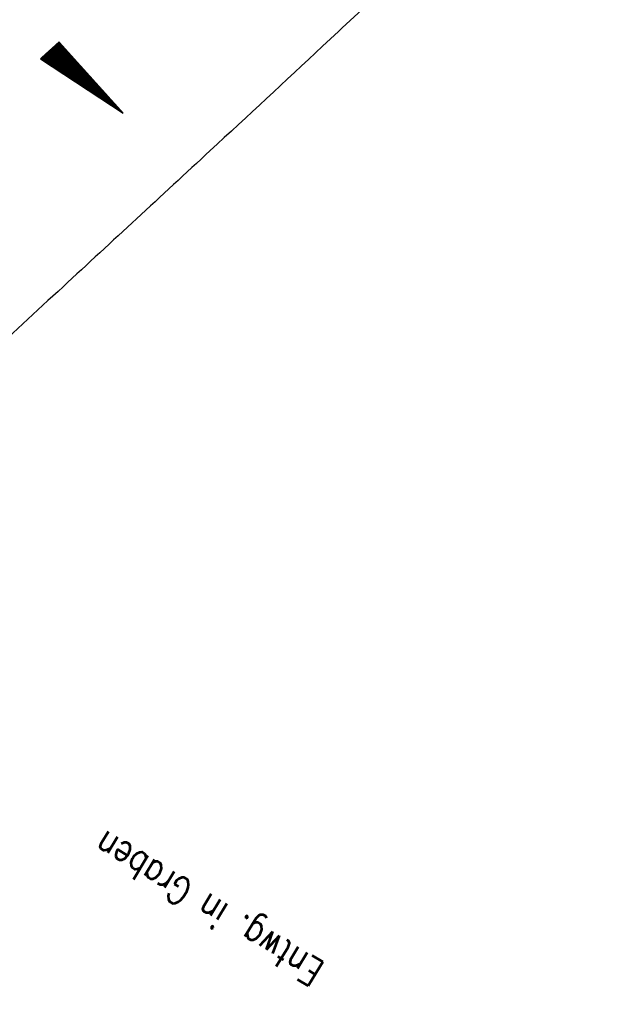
# Model space of a CAD drawing. Extents: x 450316 to 454644, y 428795 to 436505.
# Tile 72 of 256: x 453517 to 453555, y 431331 to 431395. Entities that reach past the tile are written whole.
import ezdxf

# ---------------------------------------------------------------- set-up
doc = ezdxf.new("R2010")
doc.units = 0
doc.header["$LTSCALE"] = 2
doc.header["$MEASUREMENT"] = 0
doc.linetypes.add('ACHSE', pattern=[5.5, 4, -0.5, 0.5, -0.5])
doc.linetypes.add('AUSGEZOGEN', pattern=[0])
doc.layers.get('0').update_dxf_attribs({"linetype": 'CONTINUOUS'})
for name, color, linetype in [('ACHSETOP', 1, 'ACHSE'), ('FBR', 8, 'CONTINUOUS'), ('GEF', 1, 'AUSGEZOGEN'), ('SCHRIFT', 7, 'AUSGEZOGEN')]:
    doc.layers.add(name, color=color, linetype=linetype)
doc.styles.add('ROMANS', font='romans.shx', dxfattribs={"width": 0.8})

# ---------------------------------------------------------------- blocks, each defined once
blk = doc.blocks.new('*X33')
at = {"color": 0}
for p, q in [((725.827, 193.844), (727.436, 195.453)), ((725.827, 193.853), (727.427, 195.453)), ((725.827, 193.861), (727.418, 195.453)), ((725.827, 193.87), (727.409, 195.453)), ((725.827, 193.879), (727.401, 195.453)), ((725.827, 193.888), (727.392, 195.453)), ((725.827, 193.897), (727.383, 195.453)), ((725.827, 193.906), (727.374, 195.453)), ((725.827, 193.914), (727.365, 195.453)), ((725.827, 193.923), (727.356, 195.453)), ((725.827, 193.932), (727.347, 195.453)), ((725.827, 193.941), (727.339, 195.453)), ((725.827, 193.95), (727.33, 195.453)), ((725.827, 193.959), (727.321, 195.453)), ((725.827, 193.967), (727.312, 195.453)), ((725.827, 193.976), (727.303, 195.453)), ((725.827, 193.985), (727.294, 195.453)), ((725.827, 193.994), (727.286, 195.453)), ((725.827, 194.003), (727.277, 195.453)), ((725.827, 194.012), (727.268, 195.453)), ((725.827, 194.02), (727.259, 195.453)), ((725.827, 194.029), (727.25, 195.453)), ((725.827, 194.038), (727.241, 195.453)), ((725.827, 194.047), (727.233, 195.453)), ((725.827, 194.056), (727.224, 195.453)), ((725.827, 194.065), (727.215, 195.453)), ((725.827, 194.073), (727.206, 195.453)), ((725.827, 194.082), (727.197, 195.453)), ((725.827, 194.091), (727.188, 195.453)), ((725.827, 194.1), (727.18, 195.453)), ((725.827, 194.109), (727.171, 195.453)), ((725.827, 194.118), (727.162, 195.453)), ((725.827, 194.127), (727.153, 195.453)), ((725.827, 194.135), (727.144, 195.453)), ((725.827, 194.144), (727.135, 195.453)), ((725.827, 194.153), (727.127, 195.453)), ((725.827, 194.162), (727.118, 195.453)), ((725.827, 194.171), (727.109, 195.453)), ((725.827, 194.18), (727.1, 195.453)), ((725.827, 194.188), (727.091, 195.453)), ((725.827, 194.197), (727.082, 195.453)), ((725.827, 194.206), (727.073, 195.453)), ((725.827, 194.215), (727.065, 195.453)), ((725.827, 194.224), (727.056, 195.453)), ((725.827, 194.233), (727.047, 195.453)), ((725.827, 194.241), (727.038, 195.453)), ((725.827, 194.25), (727.029, 195.453)), ((725.827, 194.259), (727.02, 195.453)), ((725.827, 194.268), (727.012, 195.453)), ((725.827, 194.277), (727.003, 195.453)), ((725.827, 194.286), (726.994, 195.453)), ((725.827, 194.294), (726.985, 195.453)), ((725.827, 194.303), (726.976, 195.453)), ((725.827, 194.312), (726.967, 195.453)), ((725.827, 194.321), (726.959, 195.453)), ((725.827, 194.33), (726.95, 195.453)), ((725.827, 194.339), (726.941, 195.453)), ((725.827, 194.348), (726.932, 195.453)), ((725.827, 194.356), (726.923, 195.453)), ((725.827, 194.365), (726.914, 195.453)), ((725.827, 194.374), (726.906, 195.453)), ((725.827, 194.383), (726.897, 195.453)), ((725.827, 194.392), (726.888, 195.453)), ((725.827, 194.401), (726.879, 195.453)), ((725.827, 194.409), (726.87, 195.453)), ((725.827, 194.418), (726.861, 195.453)), ((725.827, 194.427), (726.853, 195.453)), ((725.827, 194.436), (726.844, 195.453)), ((725.827, 194.445), (726.835, 195.453)), ((725.827, 194.454), (726.826, 195.453)), ((725.827, 194.462), (726.817, 195.453)), ((725.827, 194.471), (726.808, 195.453)), ((725.827, 194.48), (726.799, 195.453)), ((725.827, 194.489), (726.791, 195.453)), ((725.827, 194.498), (726.782, 195.453)), ((725.827, 194.507), (726.773, 195.453)), ((725.827, 194.515), (726.764, 195.453)), ((725.827, 194.524), (726.755, 195.453)), ((725.827, 194.533), (726.746, 195.453)), ((725.827, 194.542), (726.738, 195.453)), ((725.827, 194.551), (726.729, 195.453)), ((725.827, 194.56), (726.72, 195.453)), ((725.827, 194.568), (726.711, 195.453)), ((725.827, 194.577), (726.702, 195.453)), ((725.827, 194.586), (726.693, 195.453)), ((725.827, 194.595), (726.685, 195.453)), ((725.827, 194.604), (726.676, 195.453)), ((725.827, 194.613), (726.667, 195.453)), ((725.827, 194.622), (726.658, 195.453)), ((725.827, 194.63), (726.649, 195.453)), ((725.827, 194.639), (726.64, 195.453)), ((725.827, 194.648), (726.632, 195.453)), ((725.827, 194.657), (726.623, 195.453)), ((725.827, 194.666), (726.614, 195.453)), ((725.827, 194.675), (726.605, 195.453)), ((725.827, 194.683), (726.596, 195.453)), ((725.827, 194.692), (726.587, 195.453)), ((725.827, 194.701), (726.579, 195.453)), ((725.827, 194.71), (726.57, 195.453)), ((725.827, 194.719), (726.561, 195.453)), ((725.827, 194.728), (726.552, 195.453)), ((725.827, 194.736), (726.543, 195.453)), ((725.827, 194.745), (726.534, 195.453)), ((725.827, 194.754), (726.525, 195.453)), ((725.827, 194.763), (726.517, 195.453)), ((725.827, 194.772), (726.508, 195.453)), ((725.827, 194.781), (726.499, 195.453)), ((725.827, 194.789), (726.49, 195.453)), ((725.827, 194.798), (726.481, 195.453)), ((725.827, 194.807), (726.472, 195.453)), ((725.827, 194.816), (726.464, 195.453)), ((725.827, 194.825), (726.455, 195.453)), ((725.827, 194.834), (726.446, 195.453)), ((725.827, 194.842), (726.437, 195.453)), ((725.827, 194.851), (726.428, 195.453)), ((725.827, 194.86), (726.419, 195.453)), ((725.827, 194.869), (726.411, 195.453)), ((725.827, 194.878), (726.402, 195.453)), ((725.827, 194.887), (726.393, 195.453)), ((725.827, 194.896), (726.384, 195.453)), ((725.827, 194.904), (726.375, 195.453)), ((725.827, 194.913), (726.366, 195.453)), ((725.827, 194.922), (726.358, 195.453)), ((725.827, 194.931), (726.349, 195.453)), ((725.827, 194.94), (726.34, 195.453)), ((725.827, 194.949), (726.331, 195.453)), ((725.827, 194.957), (726.322, 195.453)), ((725.827, 194.966), (726.313, 195.453)), ((725.827, 194.975), (726.305, 195.453)), ((725.827, 194.984), (726.296, 195.453)), ((725.827, 194.993), (726.287, 195.453)), ((725.827, 195.002), (726.278, 195.453)), ((725.827, 195.01), (726.269, 195.453)), ((725.827, 195.019), (726.26, 195.453)), ((725.827, 195.028), (726.251, 195.453)), ((725.827, 195.037), (726.243, 195.453)), ((725.827, 195.046), (726.234, 195.453)), ((725.827, 195.055), (726.225, 195.453)), ((725.827, 195.063), (726.216, 195.453)), ((725.827, 195.072), (726.207, 195.453)), ((725.827, 195.081), (726.198, 195.453)), ((725.827, 195.09), (726.19, 195.453)), ((725.827, 195.099), (726.181, 195.453)), ((725.827, 195.108), (726.172, 195.453)), ((725.827, 195.116), (726.163, 195.453)), ((725.827, 195.125), (726.154, 195.453)), ((725.827, 195.134), (726.145, 195.453)), ((725.827, 195.143), (726.137, 195.453)), ((725.827, 195.152), (726.128, 195.453)), ((725.827, 195.161), (726.119, 195.453)), ((725.827, 195.17), (726.11, 195.453)), ((725.827, 195.178), (726.101, 195.453)), ((725.827, 195.187), (726.092, 195.453)), ((725.827, 195.196), (726.084, 195.453)), ((725.827, 195.205), (726.075, 195.453)), ((725.827, 195.214), (726.066, 195.453)), ((725.827, 195.223), (726.057, 195.453)), ((725.827, 195.231), (726.048, 195.453)), ((725.827, 195.24), (726.039, 195.453)), ((725.827, 195.249), (726.031, 195.453)), ((725.827, 195.258), (726.022, 195.453)), ((725.827, 195.267), (726.013, 195.453)), ((725.827, 195.276), (726.004, 195.453)), ((725.827, 195.284), (725.995, 195.453)), ((725.827, 195.293), (725.986, 195.453)), ((725.827, 195.302), (725.977, 195.453)), ((725.827, 195.311), (725.969, 195.453)), ((725.827, 195.32), (725.96, 195.453)), ((725.827, 195.329), (725.951, 195.453)), ((725.827, 195.337), (725.942, 195.453)), ((725.827, 195.346), (725.933, 195.453)), ((725.827, 195.355), (725.924, 195.453)), ((725.827, 195.364), (725.916, 195.453)), ((725.827, 195.373), (725.907, 195.453)), ((725.827, 195.382), (725.898, 195.453)), ((725.827, 195.39), (725.889, 195.453)), ((725.827, 195.399), (725.88, 195.453)), ((725.827, 195.408), (725.871, 195.453)), ((725.827, 195.417), (725.863, 195.453)), ((725.827, 195.426), (725.854, 195.453)), ((725.827, 195.435), (725.845, 195.453)), ((725.827, 195.444), (725.836, 195.453)), ((725.827, 193.826), (727.433, 195.433)), ((725.827, 193.817), (727.43, 195.421)), ((725.827, 193.808), (727.427, 195.409)), ((725.827, 193.799), (727.424, 195.397)), ((725.827, 193.791), (727.421, 195.385)), ((725.827, 193.782), (727.418, 195.373)), ((725.827, 193.773), (727.414, 195.361)), ((725.827, 193.764), (727.411, 195.349)), ((725.827, 193.755), (727.408, 195.337)), ((725.827, 193.746), (727.405, 195.325)), ((725.827, 193.738), (727.402, 195.313)), ((725.827, 193.729), (727.399, 195.301)), ((725.827, 193.72), (727.395, 195.289)), ((725.827, 193.711), (727.392, 195.277)), ((725.827, 193.702), (727.389, 195.265)), ((725.827, 193.693), (727.386, 195.253)), ((725.827, 193.685), (727.383, 195.241)), ((725.827, 193.676), (727.38, 195.229)), ((725.827, 193.667), (727.377, 195.217)), ((725.827, 193.658), (727.373, 195.205)), ((725.827, 193.649), (727.37, 195.193)), ((725.827, 193.64), (727.367, 195.181)), ((725.827, 193.632), (727.364, 195.169)), ((725.827, 193.623), (727.361, 195.157)), ((725.827, 193.614), (727.358, 195.145)), ((725.827, 193.605), (727.354, 195.133)), ((725.827, 193.596), (727.351, 195.121)), ((725.827, 193.587), (727.348, 195.109)), ((725.827, 193.579), (727.345, 195.097)), ((725.827, 193.57), (727.342, 195.085)), ((725.827, 193.561), (727.339, 195.073)), ((725.827, 193.552), (727.336, 195.061)), ((725.827, 193.543), (727.332, 195.049)), ((725.827, 193.534), (727.329, 195.037)), ((725.827, 193.525), (727.326, 195.025)), ((725.827, 193.517), (727.323, 195.013)), ((725.827, 193.508), (727.32, 195.001)), ((725.827, 193.499), (727.317, 194.989)), ((725.827, 193.49), (727.313, 194.977)), ((725.827, 193.481), (727.31, 194.965)), ((725.827, 193.472), (727.307, 194.953)), ((725.827, 193.464), (727.304, 194.941)), ((725.827, 193.455), (727.301, 194.929)), ((725.827, 193.446), (727.298, 194.917)), ((725.827, 193.437), (727.295, 194.905)), ((725.827, 193.428), (727.291, 194.893)), ((725.827, 193.419), (727.288, 194.881)), ((725.827, 193.411), (727.285, 194.869)), ((725.827, 193.402), (727.282, 194.857)), ((725.827, 193.393), (727.279, 194.845)), ((725.827, 193.384), (727.276, 194.833)), ((725.827, 193.375), (727.272, 194.821)), ((725.827, 193.366), (727.269, 194.809)), ((725.827, 193.358), (727.266, 194.797)), ((725.827, 193.349), (727.263, 194.785)), ((725.827, 193.34), (727.26, 194.773)), ((725.827, 193.331), (727.257, 194.761)), ((725.827, 193.322), (727.254, 194.749)), ((725.827, 193.313), (727.25, 194.737)), ((725.827, 193.305), (727.247, 194.725)), ((725.827, 193.296), (727.244, 194.713)), ((725.827, 193.287), (727.241, 194.701)), ((725.827, 193.278), (727.238, 194.689)), ((725.827, 193.269), (727.235, 194.677)), ((725.827, 193.26), (727.231, 194.665)), ((725.827, 193.251), (727.228, 194.653)), ((725.827, 193.243), (727.225, 194.641)), ((725.827, 193.234), (727.222, 194.629)), ((725.827, 193.225), (727.219, 194.617)), ((725.827, 193.216), (727.216, 194.605)), ((725.827, 193.207), (727.213, 194.593)), ((725.827, 193.198), (727.209, 194.581)), ((725.827, 193.19), (727.206, 194.569)), ((725.827, 193.181), (727.203, 194.557)), ((725.827, 193.172), (727.2, 194.545)), ((725.827, 193.163), (727.197, 194.533)), ((725.827, 193.154), (727.194, 194.521)), ((725.827, 193.145), (727.19, 194.509)), ((725.827, 193.137), (727.187, 194.497)), ((725.827, 193.128), (727.184, 194.485)), ((725.827, 193.119), (727.181, 194.473)), ((725.827, 193.11), (727.178, 194.461)), ((725.827, 193.101), (727.175, 194.449)), ((725.827, 193.092), (727.172, 194.437)), ((725.827, 193.084), (727.168, 194.425)), ((725.827, 193.075), (727.165, 194.413)), ((725.827, 193.066), (727.162, 194.401)), ((725.827, 193.057), (727.159, 194.389)), ((725.827, 193.048), (727.156, 194.377)), ((725.827, 193.039), (727.153, 194.365)), ((725.827, 193.031), (727.149, 194.353)), ((725.827, 193.022), (727.146, 194.341)), ((725.827, 193.013), (727.143, 194.329)), ((725.827, 193.004), (727.14, 194.317)), ((725.827, 192.995), (727.137, 194.305)), ((725.827, 192.986), (727.134, 194.293)), ((725.827, 192.977), (727.131, 194.281)), ((725.827, 192.969), (727.127, 194.269)), ((725.827, 192.96), (727.124, 194.257)), ((725.827, 192.951), (727.121, 194.245)), ((725.827, 192.942), (727.118, 194.233)), ((725.827, 192.933), (727.115, 194.221)), ((725.827, 192.924), (727.112, 194.209)), ((725.827, 192.916), (727.108, 194.197)), ((725.827, 192.907), (727.105, 194.185)), ((725.827, 192.898), (727.102, 194.173)), ((725.827, 192.889), (727.099, 194.161)), ((725.827, 192.88), (727.096, 194.15)), ((725.827, 192.871), (727.093, 194.138)), ((725.827, 192.863), (727.09, 194.126)), ((725.827, 192.854), (727.086, 194.114)), ((725.827, 192.845), (727.083, 194.102)), ((725.827, 192.836), (727.08, 194.09)), ((725.827, 192.827), (727.077, 194.078)), ((725.827, 192.818), (727.074, 194.066)), ((725.827, 192.81), (727.071, 194.054)), ((725.827, 192.801), (727.068, 194.042)), ((725.827, 192.792), (727.064, 194.03)), ((725.827, 192.783), (727.061, 194.018)), ((725.827, 192.774), (727.058, 194.006)), ((725.827, 192.765), (727.055, 193.994)), ((725.827, 192.757), (727.052, 193.982)), ((725.827, 192.748), (727.049, 193.97)), ((725.827, 192.739), (727.045, 193.958)), ((725.827, 192.73), (727.042, 193.946)), ((725.827, 192.721), (727.039, 193.934)), ((725.827, 192.712), (727.036, 193.922)), ((725.827, 192.703), (727.033, 193.91)), ((725.827, 192.695), (727.03, 193.898)), ((725.827, 192.686), (727.027, 193.886)), ((725.827, 192.677), (727.023, 193.874)), ((725.827, 192.668), (727.02, 193.862)), ((725.827, 192.659), (727.017, 193.85)), ((725.827, 192.65), (727.014, 193.838)), ((725.827, 192.642), (727.011, 193.826)), ((725.827, 192.633), (727.008, 193.814)), ((725.827, 192.624), (727.004, 193.802)), ((725.827, 192.615), (727.001, 193.79)), ((725.827, 192.606), (726.998, 193.778)), ((725.827, 192.597), (726.995, 193.766)), ((725.827, 192.589), (726.992, 193.754)), ((725.827, 192.58), (726.989, 193.742)), ((725.827, 192.571), (726.986, 193.73)), ((725.827, 192.562), (726.982, 193.718)), ((725.827, 192.553), (726.979, 193.706)), ((725.827, 192.544), (726.976, 193.694)), ((725.827, 192.536), (726.973, 193.682)), ((725.827, 192.527), (726.97, 193.67)), ((725.827, 192.518), (726.967, 193.658)), ((725.827, 192.509), (726.963, 193.646)), ((725.827, 192.5), (726.96, 193.634)), ((725.827, 192.491), (726.957, 193.622)), ((725.827, 192.483), (726.954, 193.61)), ((725.827, 192.474), (726.951, 193.598)), ((725.827, 192.465), (726.948, 193.586)), ((725.827, 192.456), (726.945, 193.574)), ((725.827, 192.447), (726.941, 193.562)), ((725.827, 192.438), (726.938, 193.55)), ((725.827, 192.429), (726.935, 193.538)), ((725.827, 192.421), (726.932, 193.526)), ((725.827, 192.412), (726.929, 193.514)), ((725.827, 192.403), (726.926, 193.502)), ((725.827, 192.394), (726.922, 193.49)), ((725.827, 192.385), (726.919, 193.478)), ((725.827, 192.376), (726.916, 193.466)), ((725.827, 192.368), (726.913, 193.454)), ((725.827, 192.359), (726.91, 193.442)), ((725.827, 192.35), (726.907, 193.43)), ((725.827, 192.341), (726.904, 193.418)), ((725.827, 192.332), (726.9, 193.406)), ((725.827, 192.323), (726.897, 193.394)), ((725.827, 192.315), (726.894, 193.382)), ((725.827, 192.306), (726.891, 193.37)), ((725.827, 192.297), (726.888, 193.358)), ((725.827, 192.288), (726.885, 193.346)), ((725.827, 192.279), (726.881, 193.334)), ((725.827, 192.27), (726.878, 193.322)), ((725.827, 192.262), (726.875, 193.31)), ((725.827, 192.253), (726.872, 193.298)), ((725.827, 192.244), (726.869, 193.286)), ((725.827, 192.235), (726.866, 193.274)), ((725.827, 192.226), (726.863, 193.262)), ((725.827, 192.217), (726.859, 193.25)), ((725.827, 192.209), (726.856, 193.238)), ((725.827, 192.2), (726.853, 193.226)), ((725.827, 192.191), (726.85, 193.214)), ((725.827, 192.182), (726.847, 193.202)), ((725.827, 192.173), (726.844, 193.19)), ((725.827, 192.164), (726.84, 193.178)), ((725.827, 192.155), (726.837, 193.166)), ((725.827, 192.147), (726.834, 193.154)), ((725.827, 192.138), (726.831, 193.142)), ((725.827, 192.129), (726.828, 193.13)), ((725.827, 192.12), (726.825, 193.118)), ((725.827, 192.111), (726.822, 193.106)), ((725.827, 192.102), (726.818, 193.094)), ((725.827, 192.094), (726.815, 193.082)), ((725.827, 192.085), (726.812, 193.07)), ((725.827, 192.076), (726.809, 193.058)), ((725.827, 192.067), (726.806, 193.046)), ((725.827, 192.058), (726.803, 193.034)), ((725.827, 192.049), (726.799, 193.022)), ((725.827, 192.041), (726.796, 193.01)), ((725.827, 192.032), (726.793, 192.998)), ((725.827, 192.023), (726.79, 192.986)), ((725.827, 192.014), (726.787, 192.974)), ((725.827, 192.005), (726.784, 192.962)), ((725.827, 191.996), (726.781, 192.95)), ((725.827, 191.988), (726.777, 192.938)), ((725.827, 191.979), (726.774, 192.926)), ((725.827, 191.97), (726.771, 192.914)), ((725.827, 191.961), (726.768, 192.902)), ((725.827, 191.952), (726.765, 192.89)), ((725.827, 191.943), (726.762, 192.878)), ((725.827, 191.935), (726.758, 192.866)), ((725.827, 191.926), (726.755, 192.854)), ((725.827, 191.917), (726.752, 192.842)), ((725.827, 191.908), (726.749, 192.83)), ((725.827, 191.899), (726.746, 192.818)), ((725.827, 191.89), (726.743, 192.806)), ((725.827, 191.881), (726.74, 192.794)), ((725.827, 191.873), (726.736, 192.782)), ((725.827, 191.864), (726.733, 192.77)), ((725.827, 191.855), (726.73, 192.758)), ((725.827, 191.846), (726.727, 192.746)), ((725.827, 191.837), (726.724, 192.734)), ((725.827, 191.828), (726.721, 192.722)), ((725.827, 191.82), (726.717, 192.71)), ((725.827, 191.811), (726.714, 192.698)), ((725.827, 191.802), (726.711, 192.686)), ((725.827, 191.793), (726.708, 192.674)), ((725.827, 191.784), (726.705, 192.662)), ((725.827, 191.775), (726.702, 192.65)), ((725.827, 191.767), (726.699, 192.639)), ((725.827, 191.758), (726.695, 192.627)), ((725.827, 191.749), (726.692, 192.615)), ((725.827, 191.74), (726.689, 192.603)), ((725.827, 191.731), (726.686, 192.591)), ((725.827, 191.722), (726.683, 192.579)), ((725.827, 191.714), (726.68, 192.567)), ((725.827, 191.705), (726.677, 192.555)), ((725.827, 191.696), (726.673, 192.543)), ((725.827, 191.687), (726.67, 192.531)), ((725.827, 191.678), (726.667, 192.519)), ((725.827, 191.669), (726.664, 192.507)), ((725.827, 191.66), (726.661, 192.495)), ((725.827, 191.652), (726.658, 192.483)), ((725.827, 191.643), (726.654, 192.471)), ((725.827, 191.634), (726.651, 192.459)), ((725.827, 191.625), (726.648, 192.447)), ((725.827, 191.616), (726.645, 192.435)), ((725.827, 191.607), (726.642, 192.423)), ((725.827, 191.599), (726.639, 192.411)), ((725.827, 191.59), (726.636, 192.399)), ((725.827, 191.581), (726.632, 192.387)), ((725.827, 191.572), (726.629, 192.375)), ((725.827, 191.563), (726.626, 192.363)), ((725.827, 191.554), (726.623, 192.351)), ((725.827, 191.546), (726.62, 192.339)), ((725.827, 191.537), (726.617, 192.327)), ((725.827, 191.528), (726.613, 192.315)), ((725.827, 191.519), (726.61, 192.303)), ((725.827, 191.51), (726.607, 192.291)), ((725.827, 191.501), (726.604, 192.279)), ((725.827, 191.493), (726.601, 192.267)), ((725.827, 191.484), (726.598, 192.255)), ((725.827, 191.475), (726.595, 192.243)), ((725.827, 191.466), (726.591, 192.231)), ((725.827, 191.457), (726.588, 192.219)), ((725.827, 191.448), (726.585, 192.207)), ((725.827, 191.44), (726.582, 192.195)), ((725.827, 191.431), (726.579, 192.183)), ((725.827, 191.422), (726.576, 192.171)), ((725.827, 191.413), (726.572, 192.159)), ((725.827, 191.404), (726.569, 192.147)), ((725.827, 191.395), (726.566, 192.135)), ((725.827, 191.386), (726.563, 192.123)), ((725.827, 191.378), (726.56, 192.111)), ((725.827, 191.369), (726.557, 192.099)), ((725.827, 191.36), (726.554, 192.087)), ((725.827, 191.351), (726.55, 192.075)), ((725.827, 191.342), (726.547, 192.063)), ((725.827, 191.333), (726.544, 192.051)), ((725.827, 191.325), (726.541, 192.039)), ((725.827, 191.316), (726.538, 192.027)), ((725.827, 191.307), (726.535, 192.015)), ((725.827, 191.298), (726.531, 192.003)), ((725.827, 191.289), (726.528, 191.991)), ((725.827, 191.28), (726.525, 191.979)), ((725.827, 191.272), (726.522, 191.967)), ((725.827, 191.263), (726.519, 191.955)), ((725.827, 191.254), (726.516, 191.943)), ((725.827, 191.245), (726.513, 191.931)), ((725.827, 191.236), (726.509, 191.919)), ((725.827, 191.227), (726.506, 191.907)), ((725.827, 191.219), (726.503, 191.895)), ((725.827, 191.21), (726.5, 191.883)), ((725.827, 191.201), (726.497, 191.871)), ((725.827, 191.192), (726.494, 191.859)), ((725.827, 191.183), (726.49, 191.847)), ((725.827, 191.174), (726.487, 191.835)), ((725.827, 191.166), (726.484, 191.823)), ((725.827, 191.157), (726.481, 191.811)), ((725.827, 191.148), (726.478, 191.799)), ((725.827, 191.139), (726.475, 191.787)), ((725.827, 191.13), (726.472, 191.775)), ((725.827, 191.121), (726.468, 191.763)), ((725.827, 191.112), (726.465, 191.751)), ((725.827, 191.104), (726.462, 191.739)), ((725.827, 191.095), (726.459, 191.727)), ((725.827, 191.086), (726.456, 191.715)), ((725.827, 191.077), (726.453, 191.703)), ((725.827, 191.068), (726.449, 191.691)), ((725.827, 191.059), (726.446, 191.679)), ((725.827, 191.051), (726.443, 191.667)), ((725.827, 191.042), (726.44, 191.655)), ((725.827, 191.033), (726.437, 191.643)), ((725.827, 191.024), (726.434, 191.631)), ((725.827, 191.015), (726.431, 191.619)), ((725.827, 191.006), (726.427, 191.607)), ((725.827, 190.998), (726.424, 191.595)), ((725.827, 190.989), (726.421, 191.583)), ((725.827, 190.98), (726.418, 191.571)), ((725.827, 190.971), (726.415, 191.559)), ((725.827, 190.962), (726.412, 191.547)), ((725.827, 190.953), (726.408, 191.535)), ((725.827, 190.945), (726.405, 191.523)), ((725.827, 190.936), (726.402, 191.511)), ((725.827, 190.927), (726.399, 191.499)), ((725.827, 190.918), (726.396, 191.487)), ((725.827, 190.909), (726.393, 191.475)), ((725.827, 190.9), (726.39, 191.463)), ((725.827, 190.892), (726.386, 191.451)), ((725.827, 190.883), (726.383, 191.439)), ((725.827, 190.874), (726.38, 191.427)), ((725.827, 190.865), (726.377, 191.415)), ((725.827, 190.856), (726.374, 191.403)), ((725.827, 190.847), (726.371, 191.391)), ((725.827, 190.838), (726.367, 191.379)), ((725.827, 190.83), (726.364, 191.367)), ((725.827, 190.821), (726.361, 191.355)), ((725.827, 190.812), (726.358, 191.343)), ((725.827, 190.803), (726.355, 191.331)), ((725.827, 190.794), (726.352, 191.319)), ((725.827, 190.785), (726.349, 191.307)), ((725.827, 190.777), (726.345, 191.295)), ((725.827, 190.768), (726.342, 191.283)), ((725.827, 190.759), (726.339, 191.271)), ((725.827, 190.75), (726.336, 191.259)), ((725.827, 190.741), (726.333, 191.247)), ((725.827, 190.732), (726.33, 191.235)), ((725.827, 190.724), (726.326, 191.223)), ((725.827, 190.715), (726.323, 191.211)), ((725.827, 190.706), (726.32, 191.199)), ((725.827, 190.697), (726.317, 191.187)), ((725.827, 190.688), (726.314, 191.175)), ((725.827, 190.679), (726.311, 191.163)), ((725.827, 190.671), (726.308, 191.151)), ((725.827, 190.662), (726.304, 191.139)), ((725.827, 190.653), (726.301, 191.128)), ((725.827, 190.644), (726.298, 191.116)), ((725.827, 190.635), (726.295, 191.104)), ((725.827, 190.626), (726.292, 191.092)), ((725.827, 190.618), (726.289, 191.08)), ((725.827, 190.609), (726.286, 191.068)), ((725.827, 190.6), (726.282, 191.056)), ((725.827, 190.591), (726.279, 191.044)), ((725.827, 190.582), (726.276, 191.032)), ((725.827, 190.573), (726.273, 191.02)), ((725.827, 190.564), (726.27, 191.008)), ((725.827, 190.556), (726.267, 190.996)), ((725.827, 190.547), (726.263, 190.984)), ((725.827, 190.538), (726.26, 190.972)), ((725.827, 190.529), (726.257, 190.96)), ((725.827, 190.52), (726.254, 190.948)), ((725.827, 190.511), (726.251, 190.936)), ((725.827, 190.503), (726.248, 190.924)), ((725.827, 190.494), (726.245, 190.912)), ((725.827, 190.485), (726.241, 190.9)), ((725.827, 190.476), (726.238, 190.888)), ((725.827, 190.467), (726.235, 190.876)), ((725.827, 190.458), (726.232, 190.864)), ((725.827, 190.45), (726.229, 190.852)), ((725.827, 190.441), (726.226, 190.84)), ((725.827, 190.432), (726.222, 190.828)), ((725.827, 190.423), (726.219, 190.816)), ((725.827, 190.414), (726.216, 190.804)), ((725.827, 190.405), (726.213, 190.792)), ((725.827, 190.397), (726.21, 190.78)), ((725.827, 190.388), (726.207, 190.768)), ((725.827, 190.379), (726.204, 190.756)), ((725.827, 190.37), (726.2, 190.744)), ((725.827, 190.361), (726.197, 190.732)), ((725.827, 190.352), (726.194, 190.72)), ((725.827, 190.344), (726.191, 190.708)), ((725.827, 190.335), (726.188, 190.696)), ((725.827, 190.326), (726.185, 190.684)), ((725.827, 190.317), (726.181, 190.672)), ((725.827, 190.308), (726.178, 190.66)), ((725.827, 190.299), (726.175, 190.648)), ((725.827, 190.29), (726.172, 190.636)), ((725.827, 190.282), (726.169, 190.624)), ((725.827, 190.273), (726.166, 190.612)), ((725.827, 190.264), (726.163, 190.6)), ((725.827, 190.255), (726.159, 190.588)), ((725.827, 190.246), (726.156, 190.576)), ((725.827, 190.237), (726.153, 190.564)), ((725.827, 190.229), (726.15, 190.552)), ((725.827, 190.22), (726.147, 190.54)), ((725.827, 190.211), (726.144, 190.528)), ((725.827, 190.202), (726.14, 190.516)), ((725.827, 190.193), (726.137, 190.504)), ((725.827, 190.184), (726.134, 190.492)), ((725.827, 190.176), (726.131, 190.48)), ((725.827, 190.167), (726.128, 190.468)), ((725.827, 190.158), (726.125, 190.456)), ((725.827, 190.149), (726.122, 190.444)), ((725.827, 190.14), (726.118, 190.432)), ((725.827, 190.131), (726.115, 190.42)), ((725.827, 190.123), (726.112, 190.408)), ((725.827, 190.114), (726.109, 190.396)), ((725.827, 190.105), (726.106, 190.384)), ((725.827, 190.096), (726.103, 190.372)), ((725.827, 190.087), (726.099, 190.36)), ((725.827, 190.078), (726.096, 190.348)), ((725.827, 190.07), (726.093, 190.336)), ((725.827, 190.061), (726.09, 190.324)), ((725.827, 190.052), (726.087, 190.312)), ((725.827, 190.043), (726.084, 190.3)), ((725.827, 190.034), (726.081, 190.288)), ((725.827, 190.025), (726.077, 190.276)), ((725.827, 190.016), (726.074, 190.264)), ((725.827, 190.008), (726.071, 190.252)), ((725.827, 189.999), (726.068, 190.24)), ((725.827, 189.99), (726.065, 190.228)), ((725.827, 189.981), (726.062, 190.216)), ((725.827, 189.972), (726.058, 190.204)), ((725.827, 189.963), (726.055, 190.192)), ((725.827, 189.955), (726.052, 190.18)), ((725.827, 189.946), (726.049, 190.168)), ((725.827, 189.937), (726.046, 190.156)), ((725.827, 189.928), (726.043, 190.144)), ((725.827, 189.919), (726.04, 190.132)), ((725.827, 189.91), (726.036, 190.12)), ((725.827, 189.902), (726.033, 190.108)), ((725.827, 189.893), (726.03, 190.096)), ((725.827, 189.884), (726.027, 190.084)), ((725.827, 189.875), (726.024, 190.072)), ((725.827, 189.866), (726.021, 190.06)), ((725.827, 189.857), (726.017, 190.048)), ((725.827, 189.849), (726.014, 190.036)), ((725.827, 189.84), (726.011, 190.024)), ((725.827, 189.831), (726.008, 190.012)), ((725.827, 189.822), (726.005, 190)), ((725.827, 189.813), (726.002, 189.988)), ((725.827, 189.804), (725.999, 189.976)), ((725.827, 189.796), (725.995, 189.964)), ((725.827, 189.787), (725.992, 189.952)), ((725.827, 189.778), (725.989, 189.94)), ((725.827, 189.769), (725.986, 189.928)), ((725.827, 189.76), (725.983, 189.916)), ((725.827, 189.751), (725.98, 189.904)), ((725.827, 189.742), (725.976, 189.892)), ((725.827, 189.734), (725.973, 189.88)), ((725.827, 189.725), (725.97, 189.868)), ((725.827, 189.716), (725.967, 189.856)), ((725.827, 189.707), (725.964, 189.844)), ((725.827, 189.698), (725.961, 189.832)), ((725.827, 189.689), (725.958, 189.82)), ((725.827, 189.681), (725.954, 189.808)), ((725.827, 189.672), (725.951, 189.796)), ((725.827, 189.663), (725.948, 189.784)), ((725.827, 189.654), (725.945, 189.772)), ((725.827, 189.645), (725.942, 189.76)), ((725.827, 189.636), (725.939, 189.748)), ((725.827, 189.628), (725.935, 189.736)), ((725.827, 189.619), (725.932, 189.724)), ((725.827, 189.61), (725.929, 189.712)), ((725.827, 189.601), (725.926, 189.7)), ((725.827, 189.592), (725.923, 189.688)), ((725.827, 189.583), (725.92, 189.676)), ((725.827, 189.575), (725.917, 189.664)), ((725.827, 189.566), (725.913, 189.652)), ((725.827, 189.557), (725.91, 189.64)), ((725.827, 189.548), (725.907, 189.628)), ((725.827, 189.539), (725.904, 189.616)), ((725.827, 189.53), (725.901, 189.605)), ((725.827, 189.521), (725.898, 189.593)), ((725.827, 189.513), (725.895, 189.581)), ((725.827, 189.504), (725.891, 189.569)), ((725.827, 189.495), (725.888, 189.557)), ((725.827, 189.486), (725.885, 189.545)), ((725.827, 189.477), (725.882, 189.533)), ((725.827, 189.468), (725.879, 189.521)), ((725.827, 189.46), (725.876, 189.509)), ((725.827, 189.451), (725.872, 189.497)), ((725.827, 189.442), (725.869, 189.485)), ((725.827, 189.433), (725.866, 189.473)), ((725.827, 189.424), (725.863, 189.461)), ((725.827, 189.415), (725.86, 189.449)), ((725.827, 189.407), (725.857, 189.437)), ((725.827, 189.398), (725.854, 189.425)), ((725.827, 189.389), (725.85, 189.413)), ((725.827, 189.38), (725.847, 189.401)), ((725.827, 189.371), (725.844, 189.389)), ((725.827, 189.362), (725.841, 189.377)), ((725.827, 189.354), (725.838, 189.365)), ((725.827, 189.345), (725.835, 189.353)), ((725.827, 189.336), (725.831, 189.341))]:
    blk.add_line(p, q, dxfattribs=at)
blk = doc.blocks.new('GEF')
at = {"color": 0}
for p, q in [((0.01, 0.018), (0.01, 6.148)), ((1.622, 6.148), (0.01, 0.018)), ((0.01, 6.148), (1.622, 6.148))]:
    blk.add_line(p, q, dxfattribs=at)
blk.add_blockref('*X33', (-725.817, -189.305), dxfattribs=at)

msp = doc.modelspace()

# ---------------------------------------------------------------- linework, layer by layer
at = {"layer": 'ACHSETOP', "flags": 128}
msp.add_lwpolyline([(451271.766, 435019.042, -0.000001), (451272.365, 435018.353, -0.000032), (451272.387, 435018.328), (451288.791, 434999.463, -0.000002), (451296.993, 434990.03, 0.000007), (451305.195, 434980.597, 0.000007), (451313.397, 434971.165, -0.000007), (451321.599, 434961.732, -0.000007), (451329.801, 434952.299, 0.000007), (451338.003, 434942.866, 0.000007), (451346.205, 434933.433, -0.000007), (451354.407, 434924.001, -0.000007), (451362.609, 434914.568, 0.000011), (451370.811, 434905.135, 0.000001), (451379.013, 434895.702, 0.000001), (451387.215, 434886.27), (451403.62, 434867.404), (451420.024, 434848.539), (451436.428, 434829.674, -0.000013), (451444.63, 434820.241, 0.000007), (451452.832, 434810.808, 0.000007), (451461.034, 434801.376, -0.000007), (451469.236, 434791.943, -0.000007), (451477.438, 434782.51, 0.000007), (451485.64, 434773.077, 0.000007), (451493.842, 434763.645, -0.000007), (451502.044, 434754.212, -0.000007), (451510.246, 434744.779, 0.000007), (451518.448, 434735.346, 0.000007), (451526.65, 434725.914, -0.000007), (451534.852, 434716.481, -0.000007), (451543.054, 434707.048, 0.000011), (451551.256, 434697.615, 0.000001), (451559.458, 434688.182, 0.000001), (451567.66, 434678.75), (451584.065, 434659.884, -0.000001), (451592.267, 434650.452, -0.000001), (451600.469, 434641.019, -0.000011), (451608.671, 434631.586, 0.000013), (451616.873, 434622.153), (451633.277, 434603.288), (451649.681, 434584.423, -0.000013), (451657.883, 434574.99, 0.000007), (451666.085, 434565.557, 0.000007), (451674.287, 434556.124, -0.000007), (451682.489, 434546.692, -0.000007), (451690.691, 434537.259, 0.000006), (451698.893, 434527.826), (451715.297, 434508.961, -0.000015), (451721.01, 434502.39, 0.000008), (451726.723, 434495.82, 0.000958), (451727.518, 434494.909, 0.000181), (451731.723, 434490.114, 0.003894), (451738.179, 434482.871, 0.00247), (451748.503, 434471.583, 0.003793), (451756.233, 434463.34, 0.003129), (451765.742, 434453.478, 0.00313), (451774.532, 434444.586, 0.003132), (451783.429, 434435.81, 0.003134), (451792.435, 434427.146, 0.003132), (451801.553, 434418.591, 0.003131), (451810.774, 434410.155, 0.00313), (451820.102, 434401.832, 0.003133), (451829.541, 434393.621, 0.003138), (451839.066, 434385.542, 0.003131), (451848.69, 434377.585, 0.003125), (451858.432, 434369.733, 0.003124), (451868.271, 434362.004, 0.00313), (451878.187, 434354.413, 0.003138), (451888.199, 434346.945, 0.003133), (451898.32, 434339.593, 0.003131), (451908.525, 434332.373, 0.003131), (451918.818, 434325.282, 0.003132), (451929.206, 434318.316, 0.003136), (451939.668, 434311.489, 0.00313), (451950.209, 434304.797, 0.003123), (451960.857, 434298.223, 0.003128), (451971.589, 434291.781, 0.003137), (451982.371, 434285.491, 0.003139), (451993.235, 434279.335, 0.003133), (452004.198, 434273.303, 0.003123), (452015.227, 434267.413, 0.003125), (452026.323, 434261.665, 0.003132), (452037.503, 434256.05, 0.003138), (452048.733, 434250.584, 0.003134), (452060.02, 434245.265, 0.003122), (452071.413, 434240.069, 0.003127), (452083.62, 434234.685, 0.003578), (452094.349, 434230.124, 0.002702), (452108.409, 434224.354, 0.004189), (452117.528, 434220.758, 0.00053), (452126.341, 434217.378, 0.001569), (452129.323, 434216.249, 0.000008), (452135.115, 434214.077, -0.000025), (452140.907, 434211.904), (452164.314, 434203.123, 0.000006), (452176.018, 434198.733, -0.000007), (452187.722, 434194.343), (452211.129, 434185.563), (452234.536, 434176.783, -0.000012), (452246.24, 434172.393, 0.000007), (452257.944, 434168.002, 0.000002), (452265.746, 434165.075, 0.000001), (452281.351, 434159.222, 0.000005), (452293.055, 434154.832, -0.000007), (452304.759, 434150.442, -0.000019), (452316.463, 434146.052, 0.000015), (452328.166, 434141.661, 0.000002), (452338.097, 434137.936, 0.000001), (452351.573, 434132.881, 0.000004), (452363.277, 434128.491, -0.000006), (452374.981, 434124.101, -0.00002), (452386.684, 434119.71, 0.00002), (452398.388, 434115.32, 0.000006), (452410.092, 434110.93, -0.000004), (452421.796, 434106.54, -0.000001), (452435.272, 434101.485, -0.000002), (452445.203, 434097.76, -0.000015), (452456.906, 434093.369, 0.000019), (452468.61, 434088.979, 0.000007), (452480.314, 434084.589, -0.000006), (452492.018, 434080.199, -0.000002), (452503.721, 434075.809, 0.000002), (452515.425, 434071.419, 0.000006), (452527.129, 434067.029, -0.000007), (452538.833, 434062.639, -0.000019), (452550.536, 434058.248, 0.000015), (452562.24, 434053.858, 0.000002), (452572.171, 434050.133, 0.000001), (452585.647, 434045.078, 0.000004), (452597.351, 434040.688, -0.000006), (452609.055, 434036.298, -0.00002), (452620.758, 434031.907, 0.00002), (452632.462, 434027.517, 0.000006), (452644.166, 434023.127, -0.000004), (452655.87, 434018.737, -0.000001), (452669.346, 434013.682, -0.000002), (452679.277, 434009.957, -0.000015), (452690.981, 434005.567, 0.000014), (452702.684, 434001.176, 0.000011), (452714.388, 433996.786, -0.000001), (452726.092, 433992.396, -0.000007), (452735.031, 433989.043, -0.000005), (452748.181, 433984.11, -0.000156), (452748.221, 433984.095, -0.000005), (452749.498, 433983.615, -0.004183), (452758.692, 433980.071, -0.002721), (452772.748, 433974.429, -0.005081), (452782.771, 433970.223, -0.003908), (452795.7, 433964.522, -0.003912), (452807.05, 433959.304, -0.003907), (452818.331, 433953.902, -0.003903), (452829.522, 433948.327, -0.003904), (452840.62, 433942.58, -0.003907), (452851.631, 433936.658, -0.003909), (452862.543, 433930.568, -0.003906), (452873.352, 433924.312, -0.003899), (452884.081, 433917.876, -0.003907), (452894.713, 433911.271, -0.003917), (452905.212, 433904.518, -0.003914), (452915.606, 433897.601, -0.003904), (452925.914, 433890.505, -0.003895), (452936.108, 433883.251, -0.003902), (452946.169, 433875.853, -0.003909), (452956.117, 433868.296, -0.003904), (452965.957, 433860.575, -0.003908), (452975.671, 433852.704, -0.00391), (452985.257, 433844.687, -0.003909), (452994.717, 433836.52, -0.003908), (453004.051, 433828.203, -0.003902), (453013.251, 433819.744, -0.003901), (453022.321, 433811.14, -0.003907), (453031.261, 433802.39, -0.003913), (453040.05, 433793.514, -0.003909), (453048.995, 433784.194, -0.00418), (453057.218, 433775.343, -0.003621), (453064.799, 433766.924, -0.003001), (453073.811, 433756.645, -0.003775), (453082.931, 433745.954, -0.004894), (453089.822, 433737.587, -0.004962), (453096.584, 433729.038, -0.003805), (453105.204, 433717.738, -0.003005), (453113.364, 433706.734, -0.003643), (453119.973, 433697.569, -0.004174), (453127.227, 433687.17, -0.004295), (453134.105, 433676.947, -0.003507), (453140.018, 433667.855, -0.002688), (453147.586, 433655.895, -0.003695), (453155.363, 433643.251, -0.00538), (453160.547, 433634.47, -0.005332), (453165.53, 433625.601, -0.003667), (453172.541, 433612.577, -0.002679), (453179.095, 433600.023, -0.003501), (453183.992, 433590.355, -0.004313), (453189.196, 433579.668, -0.003909), (453194.743, 433567.786, -0.003909), (453199.853, 433556.378, -0.003909), (453204.783, 433544.892, -0.003903), (453209.809, 433532.66, -0.004384), (453214.103, 433521.695, -0.003423), (453219.661, 433506.825, -0.005955), (453222.694, 433498.219, -0.000145), (453225.568, 433489.736, -0.000252), (453227.219, 433484.852, -0.000085), (453230.064, 433476.416, -0.000405), (453230.656, 433474.653, -0.003646), (453233.571, 433465.744, 0.00217), (453238.424, 433450.758, 0.000006), (453242.327, 433438.883, -0.000007), (453246.23, 433427.008, -0.000012), (453250.132, 433415.133, 0.000009), (453254.035, 433403.258, 0.003001), (453258.01, 433391.404, -0.003002), (453261.985, 433379.55, -0.003008), (453265.815, 433367.653, 0.003009), (453269.646, 433355.757, 0.00001), (453273.549, 433343.882, -0.000019), (453277.452, 433332.007), (453285.257, 433308.257, 0.000005), (453289.16, 433296.382, -0.000004), (453293.063, 433284.507, -0.000001), (453297.412, 433271.275, -0.000001), (453300.869, 433260.756, -0.00001), (453304.771, 433248.881, 0.000008), (453308.674, 433237.006, 0.000011), (453312.577, 433225.131, -0.000004), (453316.48, 433213.256, -0.000007), (453317.957, 433208.761, -0.000002), (453324.285, 433189.506, -0.00006), (453324.748, 433188.095, 0.000004), (453325.212, 433186.684, 0.001409), (453327.806, 433178.862, 0.000842), (453332.205, 433165.794, 0.002106), (453335.59, 433155.932, 0.001506), (453340.42, 433142.182, 0.001603), (453344.587, 433130.552, 0.001566), (453348.928, 433118.674, 0.00157), (453353.282, 433106.987, 0.001563), (453357.73, 433095.275, 0.001555), (453362.245, 433083.606, 0.001558), (453366.823, 433071.988, 0.001562), (453371.477, 433060.391, 0.001561), (453376.206, 433048.816, 0.001565), (453381.007, 433037.273, 0.001565), (453385.878, 433025.763, 0.001563), (453390.82, 433014.287, 0.001561), (453395.838, 433002.832, 0.001559), (453400.927, 432991.41, 0.00156), (453406.083, 432980.028, 0.001563), (453411.315, 432968.669, 0.001565), (453416.612, 432957.354, 0.001562), (453421.976, 432946.082, 0.001558), (453427.424, 432934.813, 0.001559), (453432.943, 432923.577, 0.001564), (453438.516, 432912.409, 0.001566), (453444.163, 432901.268, 0.001564), (453449.888, 432890.145, 0.001558), (453455.356, 432879.682, 0.001394), (453461.537, 432868.025, 0.001724), (453468.567, 432854.963, 0.002516), (453473.461, 432846.052, 0.001346), (453478.156, 432837.657, 0.000835), (453485.787, 432824.152, 0.000825), (453493.393, 432810.794, 0.001335), (453498.128, 432802.562, 0.002522), (453503.255, 432793.804, 0.001723), (453510.868, 432781.051, 0.001395), (453517.698, 432769.769, 0.001557), (453523.875, 432759.701, 0.001564), (453531.451, 432747.524, 0.002105), (453537.147, 432738.516, 0.001027), (453545.205, 432725.948, 0.001523), (453550.684, 432717.498, 0.000001), (453550.839, 432717.261, 0.000124), (453550.84, 432717.259, 0.000024), (453557.597, 432706.912, -0.000007), (453564.355, 432696.566, -0.000001), (453571.19, 432686.101, 0.000005), (453578.025, 432675.635, 0.000012), (453584.861, 432665.17, -0.000012), (453591.696, 432654.704, -0.000004), (453598.531, 432644.238, 0.000004), (453605.366, 432633.773, 0.000001), (453612.202, 432623.307, -0.000001), (453619.037, 432612.841, -0.000004), (453625.872, 432602.376, 0.000003), (453632.707, 432591.91), (453646.378, 432570.979, -0.000014), (453650.935, 432564.001, -0.000007), (453660.048, 432550.047, -0.002465), (453666.815, 432539.572, 0.002471), (453673.568, 432529.119, 0.002497), (453680.467, 432518.67, -0.002488), (453687.389, 432508.185, -0.000003), (453694.224, 432497.72, 0.000006), (453701.059, 432487.254), (453714.73, 432466.322, -0.000006), (453721.565, 432455.856, 0.000006), (453728.4, 432445.391, 0.000183), (453728.474, 432445.277, -0.000027), (453728.969, 432444.521, -0.003905), (453733.992, 432436.709, -0.002472), (453741.768, 432424.267, -0.005163), (453747.303, 432415.103, -0.003867), (453754.471, 432402.736, -0.003958), (453760.534, 432391.888, -0.003913), (453766.494, 432380.818, -0.003903), (453772.248, 432369.72, -0.003904), (453777.826, 432358.535, -0.003901), (453783.485, 432346.731, -0.004288), (453788.457, 432335.909, -0.003523), (453794.251, 432322.76, -0.004762), (453798.376, 432312.962, -0.001651), (453802.105, 432303.777, -0.002689), (453804.345, 432298.119, -0.001542), (453805.535, 432295.038, -0.000893), (453807.562, 432289.711, -0.005639), (453811.068, 432280.125, -0.003891), (453815.882, 432266.138, -0.00573), (453819.492, 432254.955, -0.005082), (453823.289, 432242.262, -0.004537), (453827.3, 432227.849, -0.006762), (453829.772, 432218.119, -0.001828), (453832.339, 432207.234, -0.002855), (453833.917, 432200.252, -0.000688), (453834.588, 432197.184, -0.000614), (453835.33, 432193.746, -0.005087), (453837.353, 432183.825, -0.003463), (453840.076, 432169.201, -0.004355), (453841.882, 432158.581, -0.003298), (453844.052, 432144.521, -0.003873), (453845.959, 432130.87, -0.004703), (453847.336, 432119.601, -0.004431), (453848.679, 432106.664, -0.004859), (453849.683, 432094.847, -0.001971), (453850.759, 432079.747, -0.003754), (453851.233, 432071.814, -0.000235), (453851.272, 432071.058, -0.000154), (453851.331, 432069.903, -0.005004), (453851.76, 432059.357, -0.003657), (453852.096, 432044.916, -0.006284), (453852.131, 432034.652, -0.00442), (453851.869, 432020.065, -0.004496), (453851.355, 432005.74, -0.005961), (453850.742, 431994.946, -0.004032), (453849.635, 431980.541, -0.005521), (453848.625, 431970.038, -0.000545), (453848.175, 431965.885, -0.00099), (453847.92, 431963.599, -0.002817), (453847.082, 431956.57, -0.001743), (453845.624, 431945.22, -0.004295), (453844.128, 431934.589, -0.003233), (453841.927, 431920.496, -0.003719), (453839.898, 431908.592, -0.003474), (453837.544, 431895.884, -0.003471), (453834.928, 431882.783, -0.003984), (453832.479, 431871.403, -0.002961), (453829.251, 431857.357, -0.00403), (453826.736, 431847.072, -0.001132), (453824.957, 431840.111, -0.001603), (453823.675, 431835.205, -0.002375), (453822.368, 431830.363, -0.001541), (453820.296, 431822.917, -0.005811), (453817.744, 431814.242, -0.003321), (453813.002, 431799.15, -0.004369), (453808.955, 431786.926, -0.004589), (453804.893, 431775.36, -0.004977), (453800.134, 431762.595, -0.00596), (453795.928, 431752.024, -0.002426), (453790.614, 431739.296, -0.004094), (453787.367, 431731.794, -0.000338), (453786.71, 431730.312, -0.000388), (453786.136, 431729.023, -0.004625), (453782.634, 431721.365, -0.002368), (453775.588, 431706.507, -0.004069), (453770.201, 431695.516, -0.003863), (453764.344, 431684.031, -0.004659), (453758.242, 431672.552, -0.005048), (453752.404, 431662.068, -0.002758), (453744.856, 431648.996, -0.004203), (453739.784, 431640.488, -0.000453), (453738.552, 431638.464, -0.00049), (453737.409, 431636.595, -0.004121), (453733.364, 431630.114, -0.00246), (453726.445, 431619.347, -0.006277), (453720.589, 431610.574, -0.004581), (453712.305, 431598.731, -0.005038), (453704.604, 431588.16, -0.005528), (453697.383, 431578.675, -0.004083), (453688.218, 431567.105, -0.005886), (453681.701, 431559.207, -0.001219), (453676.737, 431553.362, -0.002238), (453674.011, 431550.197, -0.001962), (453670.562, 431546.26, -0.001297), (453665.305, 431540.337, -0.004313), (453658.171, 431532.478, -0.003182), (453648.342, 431521.973, -0.004167), (453639.222, 431512.508, -0.00462), (453630.847, 431504.116, -0.002727), (453619.912, 431493.477, -0.004271), (453612.835, 431486.781, -0.000068), (453609.879, 431484.033, -0.000648), (453609.571, 431483.747, -0.000003), (453600.643, 431475.492, -0.000005), (453594.487, 431469.799), (453576.132, 431452.827), (453557.776, 431435.854), (453539.42, 431418.881), (453521.065, 431401.909, 0.000001), (453511.887, 431393.422, 0.000001), (453502.709, 431384.936, 0.000013), (453493.531, 431376.449, -0.000013), (453484.354, 431367.963, 0), (453475.176, 431359.477, 0), (453465.998, 431350.99), (453447.643, 431334.018, 0.000001), (453438.465, 431325.531, 0.000001), (453429.287, 431317.045, 0.000013), (453420.11, 431308.558, -0.000007), (453410.932, 431300.072, -0.000004), (453403.532, 431293.229, -0.000002), (453392.576, 431283.099, -0.00001), (453383.398, 431274.613, 0.000015), (453374.22, 431266.127, 0.000014), (453365.042, 431257.64, -0.000013), (453355.865, 431249.154, 0), (453343.628, 431237.839, -0.000001), (453337.509, 431232.181), (453319.154, 431215.209, 0.000001), (453309.976, 431206.722, 0.000001), (453300.798, 431198.236, 0.000013), (453291.621, 431189.749, -0.000013), (453282.443, 431181.263, -0.000001), (453273.265, 431172.777, -0.000001), (453264.087, 431164.29), (453245.732, 431147.318), (453227.376, 431130.345), (453209.02, 431113.372, 0.000014), (453199.843, 431104.885, -0.000009), (453190.665, 431096.399, -0.000019), (453181.487, 431087.913, 0.000019), (453172.309, 431079.427, 0.000009), (453163.132, 431070.941, -0.000008), (453153.954, 431062.454), (453135.598, 431045.481, 0.000009), (453134.861, 431044.799, 0.000002), (453130.417, 431040.69, 0.002804), (453126.112, 431036.664, 0.001372), (453117.381, 431028.361, 0.005333), (453110.158, 431021.305, 0.003613), (453099.686, 431010.703, 0.004216), (453091.364, 431002.01, 0.003913), (453082.552, 430992.499, 0.00391), (453074.199, 430983.197, 0.003911), (453065.996, 430973.768, 0.003912), (453057.937, 430964.207, 0.003915), (453050.034, 430954.528, 0.00391), (453042.286, 430944.729, 0.003905), (453034.682, 430934.798, 0.003908), (453027.235, 430924.75, 0.003912), (453019.954, 430914.598, 0.003918), (453012.829, 430904.328, 0.003918), (453005.866, 430893.947, 0.003907), (452999.072, 430883.467, 0.0039), (452992.431, 430872.865, 0.003908), (452985.952, 430862.152, 0.00392), (452979.661, 430851.374, 0.00392), (452973.542, 430840.502, 0.003904), (452967.571, 430829.493, 0.003903), (452961.774, 430818.394, 0.003916), (452956.17, 430807.245, 0.00392), (452950.739, 430796.004, 0.00391), (452945.472, 430784.651, 0.003904), (452940.385, 430773.223, 0.00391), (452935.485, 430761.733, 0.003913), (452930.764, 430750.166, 0.003909), (452926.22, 430738.514, 0.003913), (452921.858, 430726.792, 0.003918), (452917.686, 430715.017, 0.003913), (452913.698, 430703.178, 0.003909), (452909.892, 430691.264, 0.003904), (452906.273, 430679.293, 0.003908), (452902.844, 430667.279, 0.003914), (452899.604, 430655.212, 0.003911), (452896.55, 430643.086, 0.003914), (452893.686, 430630.913, 0.003917), (452891.016, 430618.707, 0.003911), (452890.732, 430617.306, 0.000237), (452886.248, 430594.167, 0.007575), (452884.76, 430585.792, 0.003906), (452882.249, 430569.49)], format="xyb", dxfattribs=at)
at = {"layer": 'FBR', "flags": 128}
for points in [[(453291.485, 431192.357, -0.000001), (453311.412, 431210.82, -0.000243)], [(453647.535, 431546.252, -0.003866), (453638.631, 431536.568, -0.004043), (453629.97, 431527.442, -0.003904), (453619.8, 431517.061, -0.005389), (453612.293, 431509.679, -0.001898), (453601.861, 431499.715, -0.002949), (453595.084, 431493.366, -0.000009), (453582.208, 431481.446, -0.000019), (453575.994, 431475.694, -0.000002), (453561.636, 431462.404, -0.000009), (453559.119, 431460.075, -0.00047), (453551.082, 431452.651, 0.000316), (453539.128, 431441.615, 0.000734), (453531.406, 431434.456, -0.000631), (453522.432, 431426.133, -0.00159), (453512.65, 431417.141, 0.001635), (453503.135, 431408.393, 0.000777), (453494.107, 431400.011, -0.000792), (453485.078, 431391.63, -0.00014), (453473.521, 431380.941, -0.00025), (453467.021, 431374.939, -0.000398), (453456.382, 431365.14, 0.00047)], [(453643.627, 431492.857, -0.003842), (453637.461, 431486.721, -0.003063), (453627.544, 431477.12, -0.003294), (453618.209, 431468.31, -0.000191), (453605.354, 431456.346, -0.00041), (453599.358, 431450.779, -0.000004), (453583.567, 431436.142, -0.000021), (453580.249, 431433.067, -0.000016), (453570.291, 431423.839, -0.000019), (453562.137, 431416.284, -0.000586), (453554.211, 431408.958, 0.000505), (453545, 431400.447, 0.000843), (453536.881, 431392.904, -0.00095), (453529.672, 431386.21, -0.00013), (453520.225, 431377.475, -0.000119), (453509.892, 431367.931, -0.000015), (453499.472, 431358.311, 0.000025), (453489.052, 431348.692, 0.000025), (453480.67, 431340.953, 0.000022), (453471.101, 431332.115, 0.000554), (453461.609, 431323.328, -0.000455)], [(453355.808, 431225.455, -0.000003), (453339.079, 431210.12, -0.000167)], [(453466.236, 431353.855, 0.001388), (453474.608, 431361.552, 0.000271), (453483.523, 431369.802, -0.000224), (453494.31, 431379.788, -0.000106), (453514.83, 431398.758, 0.000149), (453529.48, 431412.303, 0.000243), (453539.921, 431421.971, -0.000242), (453550.361, 431431.64, -0.000446), (453559.708, 431440.272, 0.00049), (453569.055, 431448.904, 0.000256), (453573.854, 431453.349, -0.0001), (453586.092, 431464.692, -0.000452), (453594.365, 431472.343, 0.000351), (453605.015, 431482.188, 0.003328), (453611.622, 431488.387, 0.001879), (453623.211, 431499.488, 0.004409), (453631.511, 431507.641, 0.004002), (453640.502, 431516.776, 0.004389), (453647.914, 431524.564, 0.003648)]]:
    msp.add_lwpolyline(points, format="xyb", dxfattribs=at)

# ---------------------------------------------------------------- block references
at = {"layer": 'GEF', "xscale": -1, "rotation": 42.08203182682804}
msp.add_blockref('GEF', (453524.093, 431388.617), dxfattribs=at)

# ---------------------------------------------------------------- texts
at = {"layer": 'SCHRIFT', "style": 'ROMANS', "width": 0.8}
msp.add_text('Entwg. in Graben', height=1.8, rotation=148.665, dxfattribs=at).set_placement((453537.112, 431334.007))

doc.saveas('drawing.dxf')
